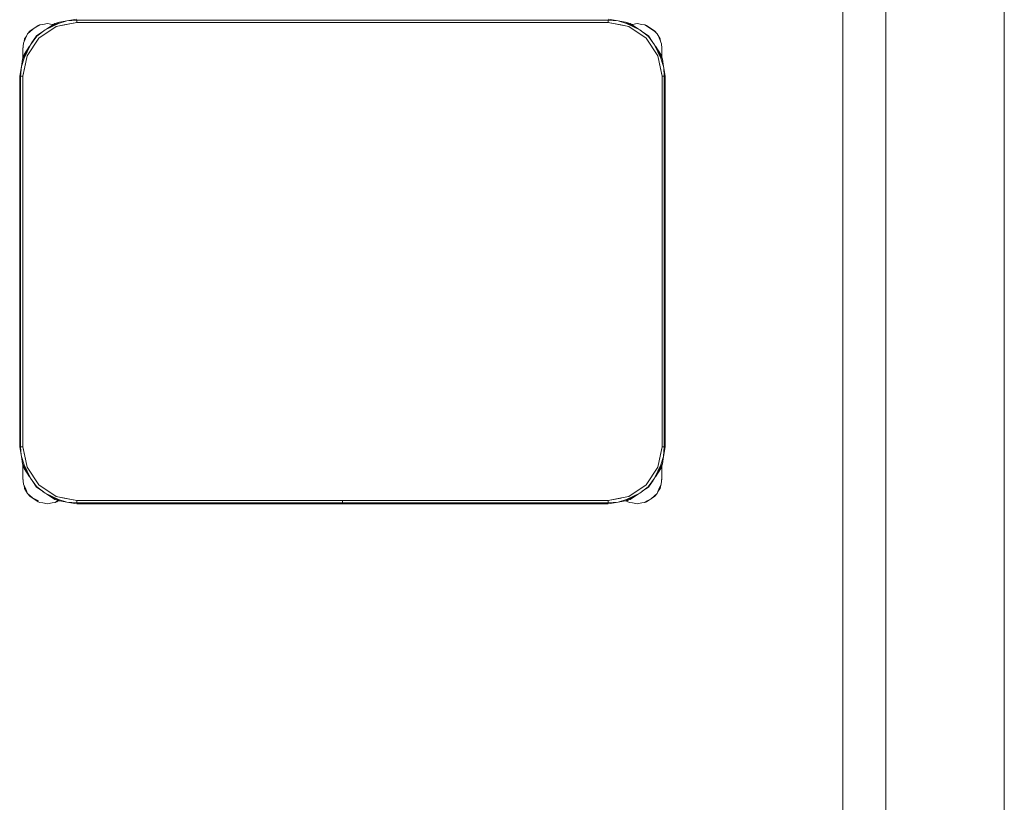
# Model space of a CAD drawing. Header units: millimetres. Extents: x 321 to 585, y -277 to 9.
# Tile 145 of 256: x 395.26 to 397.09, y -201.71 to -200.26. Entities that reach past the tile are written whole.
import ezdxf

# ---------------------------------------------------------------- set-up
doc = ezdxf.new("R2010")
doc.units = ezdxf.units.MM
doc.header["$MEASUREMENT"] = 0
for name, color, linetype, lineweight in [('IFC-Elemento de mobília-Contorno', 152, 'Continuous', 5), ('IFC-Laje-Contorno', 134, 'Continuous', 5), ('IFC-Viga-Contorno', 66, 'Continuous', 5)]:
    doc.layers.add(name, color=color, linetype=linetype, lineweight=lineweight)

msp = doc.modelspace()

# ---------------------------------------------------------------- linework, layer by layer
at = {"layer": 'IFC-Elemento de mobília-Contorno', "color": 7, "lineweight": 5}
for p, q in [((395.3455, -200.2589), (395.3639, -200.2556)), ((396.3519, -200.2556), (396.3702, -200.2589)), ((395.2771, -200.2771), (395.2846, -200.2721)), ((395.2771, -200.2785), (395.2847, -200.2725)), ((395.2846, -200.2721), (395.292, -200.2671)), ((395.2847, -200.2725), (395.2954, -200.2659)), ((395.2898, -200.287), (395.3053, -200.2754)), ((395.292, -200.2671), (395.2954, -200.2659)), ((395.2932, -200.2909), (395.3256, -200.2693)), ((395.2954, -200.2659), (395.3008, -200.2654)), ((395.3008, -200.2654), (395.3096, -200.2636)), ((395.3053, -200.2754), (395.3321, -200.2611)), ((395.3053, -200.2754), (395.3301, -200.2638)), ((395.3077, -200.2741), (395.3233, -200.2637)), ((395.3096, -200.2636), (395.3184, -200.2654)), ((395.3184, -200.2654), (395.3205, -200.2656)), ((395.3233, -200.2637), (395.3321, -200.2611)), ((395.3256, -200.2693), (395.3639, -200.2616)), ((395.3256, -200.2693), (395.3405, -200.2663)), ((395.3301, -200.2638), (395.3455, -200.2589)), ((395.3321, -200.2611), (395.3455, -200.2589)), ((395.3405, -200.2663), (395.3639, -200.2616)), ((395.3455, -200.2589), (395.3639, -200.2574)), ((395.3639, -200.2574), (396.3519, -200.2574)), ((395.3639, -200.2616), (395.3639, -200.2574)), ((395.3639, -200.2616), (395.3639, -200.2595)), ((395.3639, -200.2616), (396.3519, -200.2616)), ((396.3519, -200.2574), (396.3702, -200.2589)), ((396.3519, -200.2616), (396.3519, -200.2574)), ((396.3519, -200.2616), (396.3519, -200.2595)), ((396.3519, -200.2616), (396.3753, -200.2663)), ((396.3519, -200.2616), (396.3901, -200.2693)), ((396.3702, -200.2589), (396.3857, -200.2638)), ((396.3702, -200.2589), (396.3837, -200.2611)), ((396.3753, -200.2663), (396.3901, -200.2693)), ((396.3837, -200.2611), (396.3924, -200.2637)), ((396.3837, -200.2611), (396.3861, -200.2624)), ((396.3857, -200.2638), (396.4105, -200.2754)), ((396.3861, -200.2624), (396.4105, -200.2754)), ((396.3901, -200.2693), (396.4226, -200.2909)), ((396.3924, -200.2637), (396.408, -200.2741)), ((396.3952, -200.2655), (396.3968, -200.2654)), ((396.3968, -200.2654), (396.4056, -200.2636)), ((396.4056, -200.2636), (396.4144, -200.2654)), ((396.4105, -200.2754), (396.4265, -200.2875)), ((396.4105, -200.2754), (396.4145, -200.2785)), ((396.4144, -200.2654), (396.4198, -200.2659)), ((396.4198, -200.2659), (396.4265, -200.2704)), ((396.4198, -200.2659), (396.4232, -200.2671)), ((396.4232, -200.2671), (396.4307, -200.2721)), ((396.4265, -200.2704), (396.4386, -200.2785)), ((396.4307, -200.2721), (396.4381, -200.2771)), ((395.2649, -200.3002), (395.2693, -200.2896)), ((395.2661, -200.2974), (395.2671, -200.292)), ((395.2671, -200.292), (395.2705, -200.287)), ((395.2693, -200.2896), (395.2724, -200.2826)), ((395.2715, -200.3234), (395.2932, -200.2909)), ((395.2724, -200.2826), (395.2771, -200.2771)), ((395.2724, -200.2826), (395.2771, -200.2785)), ((395.2777, -200.303), (395.2898, -200.287)), ((395.2806, -200.2991), (395.2889, -200.2867)), ((395.2889, -200.2867), (395.3009, -200.2787)), ((396.4143, -200.2783), (396.4268, -200.2867)), ((396.4226, -200.2909), (396.4443, -200.3234)), ((396.4265, -200.2875), (396.4381, -200.303)), ((396.4268, -200.2867), (396.4348, -200.2987)), ((396.4381, -200.2771), (396.4428, -200.2826)), ((396.4386, -200.2785), (396.4428, -200.2826)), ((396.4428, -200.2826), (396.4466, -200.2903)), ((396.4428, -200.2826), (396.4481, -200.292)), ((396.4466, -200.2903), (396.4506, -200.3013)), ((396.4481, -200.292), (396.4492, -200.2973)), ((395.2634, -200.3299), (395.2777, -200.303)), ((395.2636, -200.312), (395.2649, -200.3002)), ((395.2636, -200.3096), (395.2642, -200.307)), ((395.2636, -200.3096), (395.264, -200.3085)), ((395.2636, -200.3096), (395.264, -200.3085)), ((395.2636, -200.3196), (395.2636, -200.3096)), ((395.2636, -200.3144), (395.2636, -200.312)), ((395.2659, -200.3211), (395.2763, -200.3055)), ((395.266, -200.3278), (395.2777, -200.303)), ((395.2777, -200.303), (395.2807, -200.299)), ((396.4381, -200.303), (396.4497, -200.3278)), ((396.4381, -200.303), (396.4524, -200.3299)), ((396.4394, -200.3055), (396.4498, -200.3211)), ((396.4506, -200.3013), (396.4516, -200.3096)), ((396.4516, -200.3196), (396.4516, -200.3096)), ((396.4516, -200.3273), (396.4516, -200.3096)), ((396.4516, -200.3146), (396.4516, -200.3121)), ((395.2611, -200.3433), (395.266, -200.3278)), ((395.2611, -200.3433), (395.2634, -200.3299)), ((395.2634, -200.3299), (395.2659, -200.3211)), ((395.2634, -200.3299), (395.2636, -200.3294)), ((395.2636, -200.317), (395.2636, -200.3144)), ((395.2636, -200.3196), (395.2636, -200.317)), ((395.2636, -200.329), (395.2636, -200.3196)), ((395.2636, -200.329), (395.2636, -200.3256)), ((395.2639, -200.3616), (395.2715, -200.3234)), ((395.2685, -200.3383), (395.2715, -200.3234)), ((396.4443, -200.3234), (396.4472, -200.3383)), ((396.4443, -200.3234), (396.4519, -200.3616)), ((396.4497, -200.3278), (396.4535, -200.3399)), ((396.4498, -200.3211), (396.4524, -200.3299)), ((396.4516, -200.3171), (396.4516, -200.3146)), ((396.4516, -200.3196), (396.4516, -200.3171)), ((396.4516, -200.3273), (396.4516, -200.3196)), ((396.4516, -200.3273), (396.4516, -200.3256)), ((396.4524, -200.3299), (396.4546, -200.3433)), ((395.2579, -200.3616), (395.2611, -200.3433)), ((395.2596, -200.3616), (395.2611, -200.3433)), ((395.2639, -200.3616), (395.2685, -200.3383)), ((396.4472, -200.3383), (396.4519, -200.3616)), ((396.4535, -200.3399), (396.4546, -200.3433)), ((396.4546, -200.3433), (396.4549, -200.3467)), ((396.4546, -200.3433), (396.4579, -200.3616)), ((396.4549, -200.3467), (396.4561, -200.3616)), ((395.2579, -201.0496), (395.2579, -200.3616)), ((395.2596, -201.0496), (395.2596, -200.3616)), ((395.2596, -200.3616), (395.2639, -200.3616)), ((395.2617, -200.3616), (395.2639, -200.3616)), ((395.2639, -201.0496), (395.2639, -200.3616)), ((396.4519, -200.3616), (396.454, -200.3616)), ((396.4519, -201.0496), (396.4519, -200.3616)), ((396.4519, -200.3616), (396.4561, -200.3616)), ((396.4561, -201.0496), (396.4561, -200.3616)), ((396.4579, -201.0496), (396.4579, -200.3616)), ((395.2579, -201.0496), (395.2611, -201.068)), ((395.2596, -201.0496), (395.2608, -201.0646)), ((395.2596, -201.0496), (395.2639, -201.0496)), ((395.2617, -201.0496), (395.2639, -201.0496)), ((395.2639, -201.0496), (395.2715, -201.0879)), ((395.2639, -201.0496), (395.2685, -201.073)), ((396.4443, -201.0879), (396.4519, -201.0496)), ((396.4472, -201.073), (396.4519, -201.0496)), ((396.4519, -201.0496), (396.4561, -201.0496)), ((396.4519, -201.0496), (396.454, -201.0496)), ((396.4546, -201.068), (396.4561, -201.0496)), ((396.4546, -201.068), (396.4579, -201.0496)), ((395.2608, -201.0646), (395.2611, -201.068)), ((395.2611, -201.068), (395.266, -201.0835)), ((395.2611, -201.068), (395.2634, -201.0814)), ((395.2685, -201.073), (395.2715, -201.0879)), ((396.4443, -201.0879), (396.4472, -201.073)), ((396.4497, -201.0835), (396.4546, -201.068)), ((396.4524, -201.0814), (396.4546, -201.068)), ((395.2634, -201.0814), (395.2659, -201.0902)), ((395.2634, -201.0814), (395.2777, -201.1082)), ((395.2636, -201.0997), (395.2636, -201.0823)), ((395.2636, -201.0872), (395.2636, -201.0823)), ((395.2636, -201.0935), (395.2636, -201.0872)), ((395.2659, -201.0902), (395.2763, -201.1058)), ((395.266, -201.0835), (395.2777, -201.1082)), ((395.2715, -201.0879), (395.2932, -201.1203)), ((396.4226, -201.1203), (396.4443, -201.0879)), ((396.4381, -201.1082), (396.4524, -201.0814)), ((396.4381, -201.1082), (396.4497, -201.0835)), ((396.4394, -201.1058), (396.4498, -201.0902)), ((396.4498, -201.0902), (396.4524, -201.0814)), ((396.4516, -201.1096), (396.4516, -201.084)), ((396.4516, -201.0997), (396.4516, -201.084)), ((396.4516, -201.0872), (396.4516, -201.084)), ((396.4516, -201.0935), (396.4516, -201.0872)), ((395.2636, -201.1096), (395.2636, -201.0997)), ((395.2636, -201.1023), (395.2636, -201.0997)), ((395.2636, -201.1048), (395.2636, -201.1023)), ((395.2636, -201.1072), (395.2636, -201.1048)), ((395.2636, -201.1072), (395.265, -201.119)), ((395.2636, -201.1096), (395.2643, -201.1131)), ((395.2636, -201.1096), (395.2641, -201.111)), ((395.2636, -201.1096), (395.2641, -201.111)), ((395.2777, -201.1082), (395.2892, -201.1237)), ((395.2809, -201.1126), (395.2889, -201.1246)), ((396.426, -201.1243), (396.4381, -201.1082)), ((396.4268, -201.1246), (396.4351, -201.1122)), ((396.435, -201.1123), (396.4381, -201.1082)), ((396.4502, -201.119), (396.4516, -201.1072)), ((396.4509, -201.1131), (396.4516, -201.1096)), ((396.4512, -201.111), (396.4516, -201.1096)), ((396.4512, -201.111), (396.4516, -201.1096)), ((396.4516, -201.1096), (396.4516, -201.0997)), ((396.4516, -201.1023), (396.4516, -201.0997)), ((396.4516, -201.1048), (396.4516, -201.1023)), ((396.4516, -201.1072), (396.4516, -201.1048)), ((395.265, -201.119), (395.2693, -201.1287)), ((395.2659, -201.121), (395.2671, -201.1272)), ((395.2671, -201.1272), (395.2724, -201.1367)), ((395.2693, -201.1287), (395.2724, -201.1367)), ((395.2889, -201.1246), (395.3013, -201.1329)), ((395.2892, -201.1237), (395.3053, -201.1359)), ((395.2932, -201.1203), (395.3256, -201.142)), ((395.3011, -201.1328), (395.3053, -201.1359)), ((396.3901, -201.142), (396.4226, -201.1203)), ((396.4105, -201.1359), (396.426, -201.1243)), ((396.4149, -201.1325), (396.4268, -201.1246)), ((396.4428, -201.1367), (396.4459, -201.1287)), ((396.4442, -201.1331), (396.4481, -201.1272)), ((396.4459, -201.1287), (396.4502, -201.119)), ((396.4481, -201.1272), (396.4494, -201.121)), ((395.2724, -201.1367), (395.2771, -201.1422)), ((395.2724, -201.1367), (395.2816, -201.1449)), ((395.2771, -201.1422), (395.2846, -201.1471)), ((395.2816, -201.1449), (395.2927, -201.1505)), ((395.2846, -201.1471), (395.292, -201.1521)), ((395.292, -201.1521), (395.2954, -201.1534)), ((395.2954, -201.1534), (395.3008, -201.1539)), ((395.3008, -201.1539), (395.3096, -201.1556)), ((395.3053, -201.1359), (395.3301, -201.1475)), ((395.3053, -201.1359), (395.3321, -201.1501)), ((395.3078, -201.1372), (395.3233, -201.1476)), ((395.3096, -201.1556), (395.3184, -201.1539)), ((395.3184, -201.1539), (395.3238, -201.1534)), ((395.3233, -201.1476), (395.3321, -201.1501)), ((395.3238, -201.1534), (395.3283, -201.1503)), ((395.3238, -201.1534), (395.3272, -201.1521)), ((395.3256, -201.142), (395.3639, -201.1496)), ((395.3256, -201.142), (395.3405, -201.145)), ((395.3272, -201.1521), (395.3308, -201.1498)), ((395.3283, -201.1503), (395.3298, -201.1495)), ((395.3301, -201.1475), (395.3455, -201.1524)), ((395.3311, -201.1496), (395.3321, -201.1501)), ((395.3321, -201.1501), (395.3455, -201.1524)), ((395.3405, -201.145), (395.3639, -201.1496)), ((395.3455, -201.1524), (395.3639, -201.1539)), ((395.3455, -201.1524), (395.3639, -201.1556)), ((395.3639, -201.1539), (395.3639, -201.1496)), ((395.3639, -201.1518), (395.3639, -201.1496)), ((395.3639, -201.1496), (396.3519, -201.1496)), ((395.3639, -201.1539), (395.8578, -201.1539)), ((395.8578, -201.1519), (395.8578, -201.1496)), ((395.8578, -201.1539), (395.8578, -201.1519)), ((395.8578, -201.1552), (395.8578, -201.1539)), ((395.858, -201.1519), (395.858, -201.1496)), ((395.858, -201.1539), (395.858, -201.1519)), ((395.858, -201.1539), (396.3519, -201.1539)), ((395.858, -201.1552), (395.858, -201.1539)), ((396.3519, -201.1496), (396.3796, -201.1441)), ((396.3519, -201.1496), (396.3753, -201.145)), ((396.3519, -201.1518), (396.3519, -201.1496)), ((396.3519, -201.1539), (396.3519, -201.1496)), ((396.3519, -201.1539), (396.3702, -201.1524)), ((396.3519, -201.1556), (396.3702, -201.1524)), ((396.3702, -201.1524), (396.3857, -201.1475)), ((396.3702, -201.1524), (396.3837, -201.1501)), ((396.3753, -201.145), (396.3796, -201.1441)), ((396.3796, -201.1441), (396.3901, -201.142)), ((396.3796, -201.1441), (396.3901, -201.142)), ((396.3837, -201.1501), (396.4105, -201.1359)), ((396.3837, -201.1501), (396.3924, -201.1476)), ((396.3846, -201.1499), (396.388, -201.1521)), ((396.3857, -201.1475), (396.4105, -201.1359)), ((396.3864, -201.1493), (396.3887, -201.1505)), ((396.388, -201.1521), (396.3914, -201.1534)), ((396.3914, -201.1534), (396.3968, -201.1539)), ((396.3924, -201.1476), (396.408, -201.1372)), ((396.3968, -201.1539), (396.4056, -201.1556)), ((396.4056, -201.1556), (396.4144, -201.1539)), ((396.4144, -201.1539), (396.4198, -201.1534)), ((396.4198, -201.1534), (396.4243, -201.1503)), ((396.4198, -201.1534), (396.4232, -201.1521)), ((396.4232, -201.1521), (396.4307, -201.1471)), ((396.4243, -201.1503), (396.4314, -201.1466)), ((396.4307, -201.1471), (396.4381, -201.1422)), ((396.4314, -201.1466), (396.4381, -201.1407)), ((396.4381, -201.1422), (396.4428, -201.1367)), ((396.4381, -201.1407), (396.4428, -201.1367)), ((395.3639, -201.1556), (395.8578, -201.1556)), ((395.8578, -201.1556), (395.8578, -201.1552)), ((395.858, -201.1556), (395.858, -201.1552)), ((395.858, -201.1556), (396.3519, -201.1556))]:
    msp.add_line(p, q, dxfattribs=at)
at = {"layer": 'IFC-Laje-Contorno', "color": 7, "lineweight": 5}
msp.add_line((396.8677, -205.6943), (396.8677, -199.5929), dxfattribs=at)
at = {"layer": 'IFC-Viga-Contorno', "color": 7, "lineweight": 5}
for p, q in [((396.788, -205.6943), (396.788, -199.5929)), ((397.088, -205.6943), (397.088, -199.5929))]:
    msp.add_line(p, q, dxfattribs=at)

doc.saveas('drawing.dxf')
